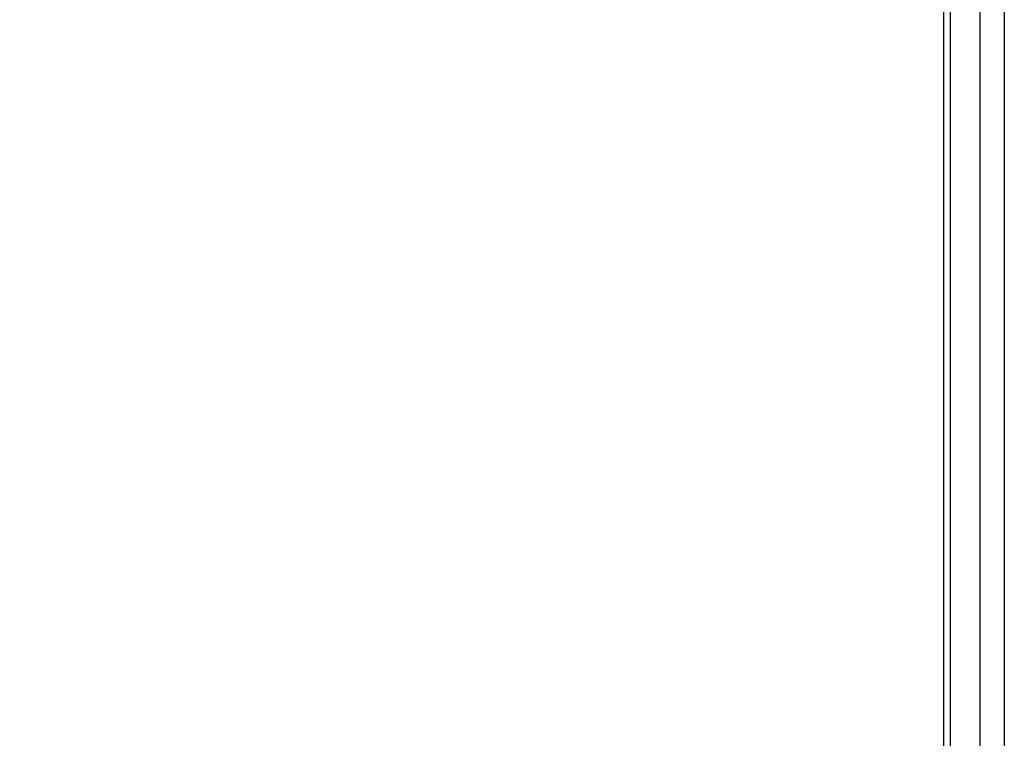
# Model space of a CAD drawing. Header units: millimetres. Extents: x 20 to 26059, y 28 to 17777.
# Tile 25 of 90: x 8758 to 8981, y 6106 to 6269. Entities that reach past the tile are written whole.
import ezdxf

# ---------------------------------------------------------------- set-up
doc = ezdxf.new("R2010")
doc.units = ezdxf.units.MM
doc.header["$LTSCALE"] = 2
doc.layers.add('COMPONENT_GEOMETRY', color=7, linetype='Continuous')
doc.styles.add('SLDTEXTSTYLE0', font='TXT', dxfattribs={"width": 0.75})
doc.dimstyles.new('SLDDIMSTYLE0', dxfattribs={"dimtxt": 150, "dimasz": 6.604, "dimexe": 0, "dimexo": 0.0625, "dimgap": 37.5, "dimtad": 0, "dimtih": 1, "dimtoh": 1, "dimdec": 0, "dimrnd": 1e-09, "dimzin": 12, "dimdsep": 46, "dimtxsty": 'SLDTEXTSTYLE0', "dimsah": 1, "dimcen": 0.09, "dimadec": 0, "dimazin": 3, "dimtfac": 1, "dimtdec": 0, "dimtofl": 0, "dimtmove": 0, "dimatfit": 3, "dimfxl": 1, "dimfrac": 2, "dimtolj": 1, "dimtzin": 12, "dimarcsym": 0})

# ---------------------------------------------------------------- blocks, each defined once
blk = doc.blocks.new('_D_2')
at = {"layer": 'COMPONENT_GEOMETRY', "color": 7}
for p, q in [((8972.99, 8122.06), (929.66, 8122.06)), ((936.01, 8122.06), (936.01, 5448.07)), ((635.91, 5417.6), (590.2, 5417.6)), ((590.2, 5417.6), (590.2, 5179.48)), ((1236.11, 5417.6), (1281.82, 5417.6)), ((1281.82, 5417.6), (1281.82, 5179.48)), ((590.2, 5179.48), (635.91, 5179.48)), ((1281.82, 5179.48), (1236.11, 5179.48)), ((936.01, 2281.06), (936.01, 4955.05)), ((8897.92, 2281.06), (929.66, 2281.06))]:
    blk.add_line(p, q, dxfattribs=at)
for points in [[(936.01, 8122.06), (934.99, 8115.46), (937.03, 8115.46)], [(936.01, 2281.06), (937.03, 2287.67), (934.99, 2287.67)]]:
    blk.add_solid(points, dxfattribs=at)
at = {"layer": 'COMPONENT_GEOMETRY', "color": 7, "char_height": 150, "attachment_point": 1, "style": 'SLDTEXTSTYLE0'}
for s, insert in [('9\'6.98"', (635.91, 5372.84)), ('2921mm', (526.84, 5148.41))]:
    blk.add_mtext(s, dxfattribs=dict(at, insert=insert))

msp = doc.modelspace()

# ---------------------------------------------------------------- linework, layer by layer
at = {"color": 8, "linetype": 'Continuous', "lineweight": 25}
for p, q in [((8975.71, 2354.06), (8975.71, 8102.06)), ((8981.17, 8102.06), (8981.17, 2354.06)), ((8968.91, 6573.62), (8968.91, 2354.06))]:
    msp.add_line(p, q, dxfattribs=at)
at = {"color": 7, "linetype": 'Continuous', "lineweight": 25}
for p, q in [((8968.9, 6573.61), (8968.9, 2354.06)), ((8967.46, 5960.34), (8967.46, 6572.5))]:
    msp.add_line(p, q, dxfattribs=at)

# ---------------------------------------------------------------- dimensions: what is measured, and where the dimension line sits
at = {"layer": 'COMPONENT_GEOMETRY', "color": 7}
dim = msp.add_linear_dim(base=(936.01, 8122.06), p1=(8900.46, 2281.06), p2=(8975.53, 8122.06), angle=90, dimstyle='SLDDIMSTYLE0', dxfattribs=at)
dim.commit()
dim.dimension.update_dxf_attribs({"geometry": '_D_2', "text_midpoint": (936.01, 5201.56), "dimtype": 160})

doc.saveas('drawing.dxf')
